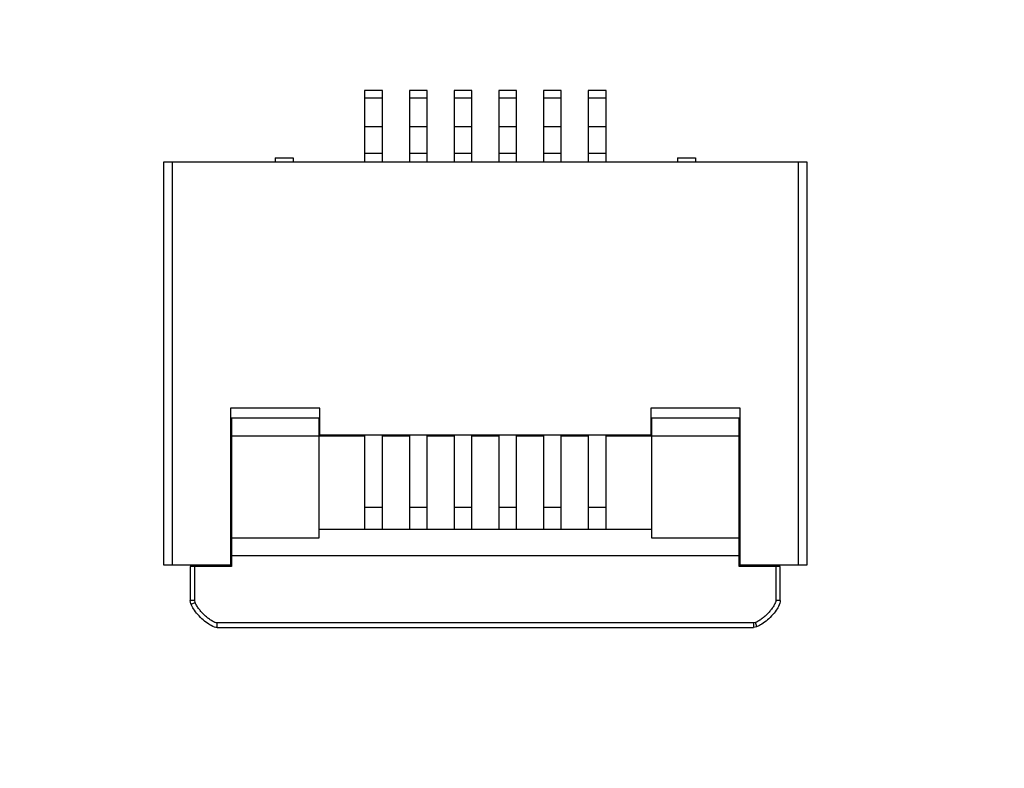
# Model space of a CAD drawing. Header units: inches. Extents: x -39 to 331, y -154 to 45.
# Tile 12 of 120: x 52 to 63, y -92 to -84. Entities that reach past the tile are written whole.
import ezdxf

# ---------------------------------------------------------------- set-up
doc = ezdxf.new("R2010")
doc.units = ezdxf.units.IN
doc.header["$LTSCALE"] = 1.21
doc.header["$MEASUREMENT"] = 0
doc.header["$PDMODE"] = 3
doc.header["$PDSIZE"] = 0.3125
doc.layers.get('0').update_dxf_attribs({"linetype": 'CONTINUOUS'})
doc.layers.get('Defpoints').update_dxf_attribs({"linetype": 'CONTINUOUS'})
doc.layers.add('DIM', color=3, linetype='CONTINUOUS')
doc.styles.get("Standard").update_dxf_attribs({"font": 'txt', "width": 0.8})
doc.dimstyles.get("Standard").update_dxf_attribs({"dimtxt": 0.15625, "dimasz": 0.1875, "dimexe": 0.125, "dimexo": 0.0625, "dimgap": 0.09, "dimtad": 0, "dimtih": 1, "dimtoh": 1, "dimzin": 4, "dimdsep": 46, "dimtxsty": 'Standard', "dimblk": '_FILLED', "dimblk1": '_FILLED', "dimblk2": '_FILLED', "dimcen": 0.09, "dimazin": 1, "dimtp": 0.01, "dimtm": 0.01, "dimtfac": 1, "dimtofl": 0, "dimtmove": 0, "dimatfit": 3, "dimldrblk": '_FILLED', "dimfxl": 1, "dimtolj": 1, "dimtzin": 4, "dimarcsym": 0})

# ---------------------------------------------------------------- blocks, each defined once
blk = doc.blocks.new('_FILLED')
at = {"color": 0, "linetype": 'ByBlock'}
blk.add_solid([(0, 0), (-1, 0.1667), (-1, -0.1667)], dxfattribs=at)
blk = doc.blocks.new('*D10')
at = {"layer": 'Defpoints', "color": 0}
for p in [(48.559, -90.533), (112.159, -90.533), (112.159, -107.813)]:
    blk.add_point(p, dxfattribs=at)
at = {"layer": 'DIM', "color": 0, "lineweight": -2}
for p, q in [((48.559, -90.596), (48.559, -107.938)), ((112.159, -90.596), (112.159, -107.938)), ((50.059, -107.813), (77.202, -107.813)), ((110.659, -107.813), (83.515, -107.813))]:
    blk.add_line(p, q, dxfattribs=at)
at = {"layer": 'DIM', "color": 0, "lineweight": -2, "xscale": 1.5, "yscale": 1.5, "zscale": 1.5, "rotation": 180}
blk.add_blockref('_FILLED', (48.559, -107.813), dxfattribs=at)
at = {"layer": 'DIM', "color": 0, "lineweight": -2, "xscale": 1.5, "yscale": 1.5, "zscale": 1.5}
blk.add_blockref('_FILLED', (112.159, -107.813), dxfattribs=at)
at = {"layer": 'DIM', "color": 0, "insert": (80.359, -107.813), "char_height": 2, "attachment_point": 5}
blk.add_mtext('\\A1;63.60', dxfattribs=at)
blk = doc.blocks.new('*D11')
at = {"layer": 'Defpoints', "color": 0}
for p in [(51.011, -70.734), (92.059, -70.733), (92.059, -99.906)]:
    blk.add_point(p, dxfattribs=at)
at = {"layer": 'DIM', "color": 0, "lineweight": -2}
for p, q in [((51.011, -70.797), (51.011, -100.031)), ((92.059, -70.796), (92.059, -100.031)), ((52.511, -99.906), (68.645, -99.906)), ((90.559, -99.906), (74.425, -99.906))]:
    blk.add_line(p, q, dxfattribs=at)
at = {"layer": 'DIM', "color": 0, "lineweight": -2, "xscale": 1.5, "yscale": 1.5, "zscale": 1.5, "rotation": 180}
blk.add_blockref('_FILLED', (51.011, -99.906), dxfattribs=at)
at = {"layer": 'DIM', "color": 0, "lineweight": -2, "xscale": 1.5, "yscale": 1.5, "zscale": 1.5}
blk.add_blockref('_FILLED', (92.059, -99.906), dxfattribs=at)
at = {"layer": 'DIM', "color": 0, "insert": (71.535, -99.906), "char_height": 2, "attachment_point": 5}
blk.add_mtext('\\A1;41.05', dxfattribs=at)

msp = doc.modelspace()

# ---------------------------------------------------------------- linework, layer by layer
at = {"color": 6, "linetype": 'Continuous'}
for p, q in [((55.449, -84.817), (55.449, -85.617)), ((55.649, -84.817), (55.449, -84.817)), ((55.449, -84.899), (55.649, -84.899)), ((55.649, -85.617), (55.649, -84.817)), ((55.949, -84.817), (55.949, -85.617)), ((56.149, -84.817), (55.949, -84.817)), ((55.949, -84.899), (56.149, -84.899)), ((56.149, -85.617), (56.149, -84.817)), ((56.649, -84.817), (56.449, -84.817)), ((56.449, -84.817), (56.449, -85.617)), ((56.449, -84.899), (56.649, -84.899)), ((56.649, -85.617), (56.649, -84.817)), ((57.149, -84.817), (56.949, -84.817)), ((56.949, -84.817), (56.949, -85.617)), ((56.949, -84.899), (57.149, -84.899)), ((57.149, -85.617), (57.149, -84.817)), ((57.649, -84.817), (57.449, -84.817)), ((57.449, -84.817), (57.449, -85.617)), ((57.449, -84.899), (57.649, -84.899)), ((57.649, -85.617), (57.649, -84.817)), ((58.149, -84.817), (57.949, -84.817)), ((57.949, -84.817), (57.949, -85.617)), ((57.949, -84.899), (58.149, -84.899)), ((58.149, -85.617), (58.149, -84.817)), ((55.449, -85.217), (55.649, -85.217)), ((55.949, -85.217), (56.149, -85.217)), ((56.449, -85.217), (56.649, -85.217)), ((56.949, -85.217), (57.149, -85.217)), ((57.449, -85.217), (57.649, -85.217)), ((57.949, -85.217), (58.149, -85.217)), ((54.449, -85.567), (54.649, -85.567)), ((54.449, -85.567), (54.449, -85.617)), ((54.649, -85.567), (54.649, -85.617)), ((55.449, -85.517), (55.649, -85.517)), ((55.949, -85.517), (56.149, -85.517)), ((56.449, -85.517), (56.649, -85.517)), ((56.949, -85.517), (57.149, -85.517)), ((57.449, -85.517), (57.649, -85.517)), ((57.949, -85.517), (58.149, -85.517)), ((58.949, -85.567), (59.149, -85.567)), ((58.949, -85.567), (58.949, -85.617)), ((59.149, -85.567), (59.149, -85.617)), ((60.399, -85.617), (53.199, -85.617)), ((53.199, -85.617), (53.199, -90.117)), ((53.299, -90.117), (53.299, -85.617)), ((60.299, -85.617), (60.299, -90.117)), ((60.399, -90.117), (60.399, -85.617)), ((54.949, -88.367), (53.949, -88.367)), ((53.949, -88.367), (53.949, -90.117)), ((54.949, -88.667), (54.949, -88.367)), ((59.649, -88.367), (58.649, -88.367)), ((58.649, -88.367), (58.649, -88.667)), ((59.649, -90.117), (59.649, -88.367)), ((54.939, -88.477), (53.959, -88.477)), ((53.959, -88.477), (53.959, -90.137)), ((54.939, -89.817), (54.939, -88.477)), ((59.639, -88.477), (58.659, -88.477)), ((58.659, -88.477), (58.659, -89.817)), ((59.639, -90.137), (59.639, -88.477)), ((53.959, -88.677), (55.449, -88.677)), ((58.649, -88.667), (54.949, -88.667)), ((55.449, -88.667), (55.449, -89.717)), ((55.649, -89.717), (55.649, -88.667)), ((55.649, -88.677), (55.949, -88.677)), ((55.949, -88.667), (55.949, -89.717)), ((56.149, -89.717), (56.149, -88.667)), ((56.149, -88.677), (56.449, -88.677)), ((56.449, -88.667), (56.449, -89.717)), ((56.649, -89.717), (56.649, -88.667)), ((56.649, -88.677), (56.949, -88.677)), ((56.949, -88.667), (56.949, -89.717)), ((57.149, -89.717), (57.149, -88.667)), ((57.149, -88.677), (57.449, -88.677)), ((57.449, -88.667), (57.449, -89.717)), ((57.649, -89.717), (57.649, -88.667)), ((57.649, -88.677), (57.949, -88.677)), ((57.949, -88.667), (57.949, -89.717)), ((58.149, -89.717), (58.149, -88.667)), ((58.149, -88.677), (59.639, -88.677)), ((55.449, -89.474), (55.649, -89.474)), ((55.949, -89.474), (56.149, -89.474)), ((56.449, -89.474), (56.649, -89.474)), ((56.949, -89.474), (57.149, -89.474)), ((57.449, -89.474), (57.649, -89.474)), ((57.949, -89.474), (58.149, -89.474)), ((53.949, -89.617), (53.959, -89.617)), ((59.639, -89.617), (59.649, -89.617)), ((54.939, -89.717), (58.659, -89.717)), ((53.959, -89.817), (54.939, -89.817)), ((58.659, -89.817), (59.639, -89.817)), ((59.639, -90.017), (53.959, -90.017)), ((53.199, -90.117), (53.959, -90.117)), ((53.959, -90.137), (53.499, -90.137)), ((53.499, -90.137), (53.499, -90.517)), ((53.549, -90.517), (53.549, -90.137)), ((59.639, -90.117), (60.399, -90.117)), ((60.099, -90.137), (59.639, -90.137)), ((60.049, -90.137), (60.049, -90.517)), ((60.099, -90.517), (60.099, -90.137)), ((53.549, -90.517), (53.499, -90.517)), ((53.506, -90.555), (53.499, -90.517)), ((53.553, -90.539), (53.549, -90.517)), ((60.099, -90.517), (60.049, -90.517)), ((53.507, -90.557), (53.506, -90.555)), ((53.507, -90.557), (53.553, -90.539)), ((59.799, -90.767), (53.799, -90.767)), ((53.799, -90.817), (53.799, -90.767)), ((53.799, -90.817), (59.799, -90.817)), ((59.821, -90.762), (59.799, -90.767)), ((59.799, -90.767), (59.799, -90.817)), ((59.836, -90.809), (59.799, -90.817)), ((59.838, -90.808), (59.821, -90.762)), ((59.838, -90.808), (59.836, -90.809))]:
    msp.add_line(p, q, dxfattribs=at)
for points, knots in [([(60.049, -90.517), (60.049, -90.524), (60.046, -90.535), (60.04, -90.548), (60.034, -90.561), (60.025, -90.576), (60.014, -90.594), (60.001, -90.612), (59.983, -90.634), (59.959, -90.661), (59.928, -90.691), (59.895, -90.718), (59.86, -90.743), (59.834, -90.756), (59.821, -90.762)], [0, 0, 0, 0, 0.062346, 0.093624, 0.124891, 0.187404, 0.24991, 0.312426, 0.374938, 0.499944, 0.624955, 0.749959, 0.874965, 1, 1, 1, 1]), ([(60.099, -90.517), (60.099, -90.532), (60.09, -90.567), (60.044, -90.64), (59.988, -90.706), (59.922, -90.762), (59.871, -90.794), (59.847, -90.805), (59.838, -90.808)], [0, 0, 0, 0, 0.269614, 0.429802, 0.58999, 0.750178, 0.910366, 1, 1, 1, 1]), ([(53.799, -90.817), (53.783, -90.817), (53.748, -90.808), (53.675, -90.762), (53.61, -90.706), (53.553, -90.64), (53.521, -90.589), (53.51, -90.565), (53.507, -90.557)], [0, 0, 0, 0, 0.269614, 0.429802, 0.58999, 0.750178, 0.910366, 1, 1, 1, 1]), ([(53.799, -90.767), (53.791, -90.767), (53.781, -90.764), (53.768, -90.758), (53.755, -90.752), (53.739, -90.743), (53.721, -90.732), (53.704, -90.719), (53.681, -90.701), (53.654, -90.677), (53.624, -90.646), (53.597, -90.613), (53.572, -90.578), (53.559, -90.552), (53.553, -90.539)], [0, 0, 0, 0, 0.062346, 0.093624, 0.124891, 0.187404, 0.24991, 0.312426, 0.374938, 0.499944, 0.624955, 0.749959, 0.874965, 1, 1, 1, 1])]:
    msp.add_open_spline(points, degree=3, knots=knots, dxfattribs=at)

# ---------------------------------------------------------------- dimensions: what is measured, and where the dimension line sits
at = {"layer": 'DIM'}
for base, p1, p2, picture, middle in [((92.059, -99.906), (51.011, -70.734), (92.059, -70.733), '*D11', (71.535, -99.906)), ((112.159, -107.813), (48.559, -90.533), (112.159, -90.533), '*D10', (80.359, -107.813))]:
    dim = msp.add_linear_dim(base=base, p1=p1, p2=p2, dimstyle='Standard', override={"dimtxt": 2, "dimasz": 1.5, "dimtih": 0, "dimzin": 0, "dimcen": 0.198, "dimadec": 0, "dimazin": 0, "dimtp": 0, "dimtm": 0, "dimtdec": 4, "dimtzin": 0}, dxfattribs=at)
    dim.commit()
    dim.dimension.update_dxf_attribs({"geometry": picture, "text_midpoint": middle})

doc.saveas('drawing.dxf')
